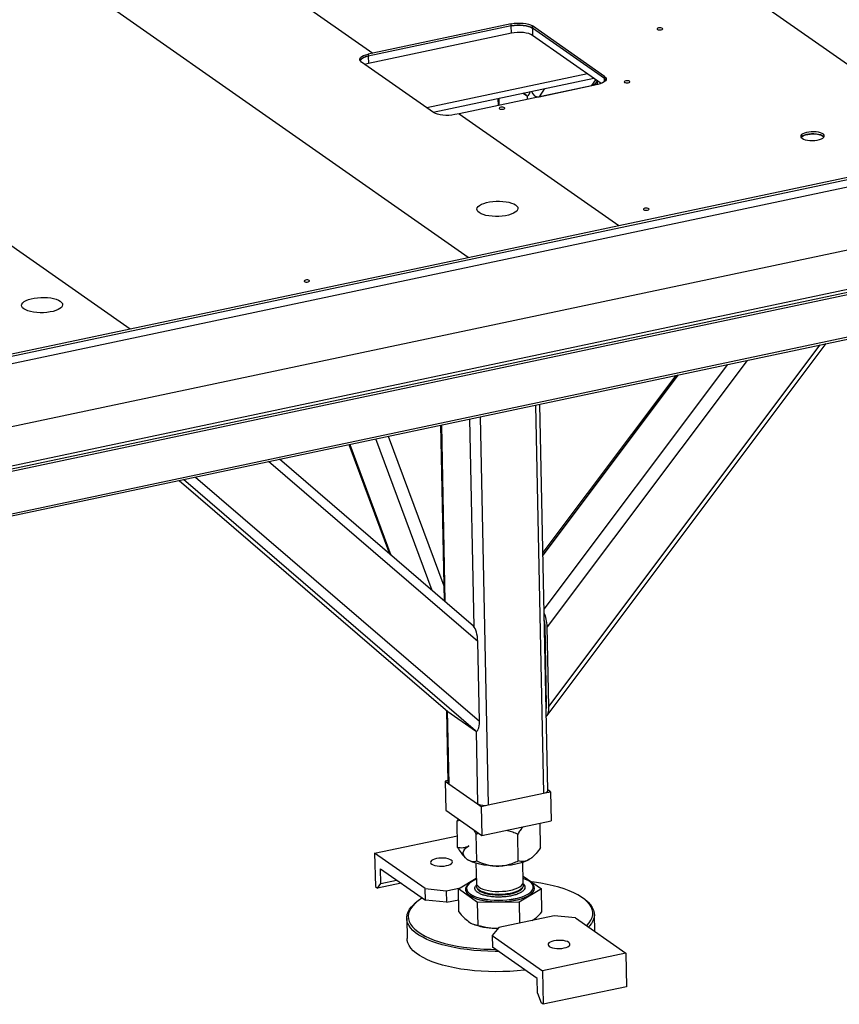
# Model space of a CAD drawing. Header units: millimetres. Extents: x 5 to 589, y 5 to 415.
# Tile 58 of 62: x 516 to 542, y 235 to 267. Entities that reach past the tile are written whole.
import ezdxf

# ---------------------------------------------------------------- set-up
doc = ezdxf.new("R2010")
doc.units = ezdxf.units.MM
doc.layers.add('TRAIT-FORT', color=4, linetype='Continuous', lineweight=25)

msp = doc.modelspace()

# ---------------------------------------------------------------- linework, layer by layer
at = {"layer": 'TRAIT-FORT', "color": 4, "linetype": 'Continuous', "lineweight": 25}
for p, q in [((546.02822, 262.75808), (520.68953, 280.51052)), ((529.95804, 259.36109), (504.61935, 277.11353)), ((493.82013, 274.83074), (519.15882, 257.07831)), ((520.11355, 270.65162), (526.90892, 265.89074)), ((531.33544, 266.82644), (526.90892, 265.89074)), ((531.33687, 266.75686), (531.33544, 266.82644)), ((531.33687, 266.75686), (526.76703, 265.79087)), ((531.34165, 266.52494), (526.77181, 265.55894)), ((531.34165, 266.52494), (531.33687, 266.75686)), ((534.31298, 265.14498), (532.00946, 266.75884)), ((532.00946, 266.75884), (532.0109, 266.68926)), ((534.31441, 265.0754), (532.0109, 266.68926)), ((532.0109, 266.68926), (532.01568, 266.45734)), ((534.20923, 264.92052), (532.01568, 266.45734)), ((526.90892, 265.89074), (526.76559, 265.86044)), ((528.85579, 263.99142), (526.55227, 265.60527)), ((526.76559, 265.86044), (526.76703, 265.79087)), ((526.76703, 265.79087), (526.77181, 265.55894)), ((506.07202, 254.24208), (557.09454, 265.02745)), ((513.61448, 255.83644), (557.09454, 265.02745)), ((533.77218, 265.22672), (528.64082, 264.14203)), ((528.83883, 264.0033), (533.97019, 265.08799)), ((533.90956, 264.85166), (534.03836, 265.04023)), ((534.07462, 264.9758), (534.09265, 265.0022)), ((534.08991, 264.88775), (534.0877, 264.99496)), ((534.31441, 265.0754), (534.31298, 265.14498)), ((534.31647, 264.97577), (534.31441, 265.0754)), ((506.0768, 254.01015), (557.09932, 264.79552)), ((534.09966, 264.88981), (529.67314, 263.95411)), ((532.22359, 264.49527), (533.90956, 264.85166)), ((532.40203, 264.75651), (532.22359, 264.49527)), ((533.95381, 264.86666), (533.95396, 264.85901)), ((530.90862, 264.44082), (530.91325, 264.21625)), ((530.93575, 264.44656), (530.94038, 264.22199)), ((531.71239, 264.61073), (531.81927, 264.53585)), ((531.81927, 264.53585), (531.72831, 264.61409)), ((531.84219, 264.52534), (531.8445, 264.4131)), ((532.1792, 264.49152), (532.17936, 264.48389)), ((529.67314, 263.95411), (529.52982, 263.92382)), ((529.67314, 263.95411), (534.77543, 260.37942)), ((534.77543, 260.37942), (546.02822, 262.75808)), ((556.12033, 262.56203), (507.22789, 252.22693)), ((557.50244, 261.59372), (508.61, 251.25861)), ((557.50435, 261.50095), (508.61191, 251.16584)), ((508.58652, 251.10028), (557.47896, 261.43539)), ((529.95804, 259.36109), (534.77543, 260.37942)), ((507.3501, 249.40647), (556.24253, 259.74157)), ((556.26792, 259.80713), (507.37548, 249.47203)), ((519.15882, 257.07831), (529.95804, 259.36109)), ((513.61305, 255.90602), (519.15882, 257.07831)), ((532.48256, 244.71758), (541.40535, 256.60522)), ((532.53621, 245.00784), (541.21017, 256.56396)), ((532.38577, 248.11913), (538.25563, 255.93942)), ((538.87501, 256.07035), (532.4837, 247.55535)), ((536.59096, 255.58753), (532.34834, 249.93518)), ((536.6681, 255.60384), (532.35007, 249.85103)), ((532.11479, 254.64134), (532.37042, 242.23948)), ((532.50519, 242.32532), (532.25074, 254.67008)), ((530.34019, 254.26622), (530.59581, 241.86435)), ((529.07408, 253.99858), (529.18978, 248.38537)), ((529.10121, 254.00432), (529.21752, 248.36151)), ((530.00533, 254.19543), (530.14202, 247.5638)), ((527.40064, 253.64484), (529.17986, 248.86673)), ((526.142, 253.37879), (527.44133, 249.88941)), ((526.17256, 253.38524), (527.48983, 249.84768)), ((528.80824, 248.71358), (527.00327, 253.56085)), ((530.26542, 247.08644), (523.58006, 252.83723)), ((530.12663, 247.57949), (523.92876, 252.91094)), ((520.72466, 252.23364), (529.30495, 244.85281)), ((520.72523, 252.23376), (529.31267, 244.84678)), ((530.18801, 244.23352), (520.8556, 252.26132)), ((521.2449, 252.34361), (530.31793, 244.53893)), ((532.4671, 245.05625), (532.41459, 247.60377)), ((532.53621, 245.00784), (532.4837, 247.55535)), ((530.31793, 244.53893), (530.26542, 247.08644)), ((532.42577, 247.06161), (532.40805, 247.03801)), ((532.43273, 246.72376), (532.41502, 246.70016)), ((529.26183, 244.8899), (529.30933, 242.5854)), ((529.28957, 244.86604), (529.33744, 242.54366)), ((529.31267, 244.84678), (530.18801, 244.23352)), ((532.46378, 244.98567), (532.45071, 244.96826)), ((530.21088, 244.22302), (530.2588, 241.89815)), ((529.30815, 242.64253), (529.22219, 242.62436)), ((529.22219, 242.62436), (529.24132, 241.69666)), ((529.22219, 242.62436), (529.33739, 242.54365)), ((529.33744, 242.54366), (530.2588, 241.89815)), ((532.37044, 242.23946), (532.59232, 242.28636)), ((532.59232, 242.28636), (532.50473, 242.34773)), ((532.59232, 242.28636), (532.61145, 241.35866)), ((530.59581, 241.86435), (532.37042, 242.23948)), ((529.24132, 241.69666), (530.39308, 240.88973)), ((530.25875, 241.89814), (530.37395, 241.81743)), ((530.37395, 241.81743), (530.59584, 241.86434)), ((530.37395, 241.81743), (530.39308, 240.88973)), ((529.64226, 241.41575), (529.60345, 241.36121)), ((529.60345, 241.36121), (529.69813, 241.37661)), ((529.62112, 240.50384), (529.60345, 241.36121)), ((530.39308, 240.88973), (532.61145, 241.35866)), ((532.27379, 240.50664), (532.25777, 241.2839)), ((526.9696, 240.32014), (529.61339, 240.87899)), ((530.21522, 240.9326), (530.29028, 240.96175)), ((530.23289, 240.07523), (530.21522, 240.9326)), ((531.55923, 240.07663), (531.54155, 240.934)), ((528.58207, 239.19044), (526.9696, 240.32014)), ((526.9696, 240.32014), (526.99159, 239.25328)), ((529.89975, 240.14772), (529.90154, 240.14626)), ((532.00727, 240.18967), (532.02208, 240.20278)), ((527.1711, 239.3561), (527.16153, 239.81995)), ((527.16153, 239.81995), (528.58972, 238.81936)), ((530.20771, 239.99979), (530.22081, 239.36457)), ((531.72049, 239.39548), (531.7074, 240.0307)), ((527.1711, 239.3561), (527.67237, 239.46206)), ((529.64842, 239.17916), (530.21757, 239.52167)), ((531.71645, 239.59158), (532.30109, 239.18197)), ((526.99159, 239.25328), (527.0607, 239.20486)), ((527.81261, 239.3638), (527.0607, 239.20486)), ((527.0607, 239.20486), (527.1711, 239.3561)), ((528.58207, 239.19044), (529.25609, 239.12284)), ((528.58972, 238.81936), (528.58207, 239.19044)), ((529.25609, 239.12284), (529.71658, 239.22018)), ((530.26019, 238.75055), (529.64842, 239.17916)), ((529.66357, 238.44416), (529.64842, 239.17916)), ((529.90672, 239.19568), (529.90682, 239.19104)), ((530.22262, 239.2767), (530.2232, 239.2486)), ((530.2232, 239.2486), (530.22355, 239.24189)), ((532.30109, 239.18197), (531.58653, 238.75196)), ((531.72288, 239.27951), (531.7223, 239.30761)), ((531.7227, 239.27085), (531.72288, 239.27951)), ((532.04136, 239.23503), (532.04127, 239.23967)), ((532.31624, 238.44696), (532.30109, 239.18197)), ((529.26374, 238.75176), (528.58972, 238.81936)), ((529.25609, 239.12284), (529.26374, 238.75176)), ((529.26374, 238.75176), (529.65553, 238.83457)), ((533.73017, 238.8098), (533.6836, 238.84775)), ((528.28194, 238.73642), (528.23696, 238.69657)), ((531.58653, 238.75196), (530.26019, 238.75055)), ((530.27534, 238.01555), (530.26019, 238.75055)), ((531.58653, 238.75196), (531.60028, 238.08479)), ((527.99347, 238.24206), (528.00685, 237.59267)), ((532.71236, 238.31987), (530.93766, 237.94472)), ((533.38638, 238.25227), (532.71236, 238.31987)), ((533.38638, 238.25227), (534.99884, 237.12256)), ((534.00344, 237.81995), (533.99219, 238.36571)), ((530.13345, 238.049), (530.17237, 238.03494)), ((530.93766, 237.94472), (530.72434, 237.68955)), ((530.72434, 237.68955), (532.3368, 236.55985)), ((530.72434, 237.68955), (530.73199, 237.31847)), ((532.16017, 236.31788), (530.73199, 237.31847)), ((534.99884, 237.12256), (532.3368, 236.55985)), ((534.99884, 237.12256), (535.02083, 236.0557)), ((532.16973, 235.85402), (532.16017, 236.31788)), ((532.3368, 236.55985), (532.35879, 235.49299)), ((535.02083, 236.0557), (532.35879, 235.49299)), ((532.16973, 235.85402), (532.28968, 235.54141)), ((532.35879, 235.49299), (532.28968, 235.54141))]:
    msp.add_line(p, q, dxfattribs=at)
at = {"layer": 'TRAIT-FORT', "color": 4, "linetype": 'Continuous', "lineweight": 25, "flags": 128}
for points in [[(531.33544, 266.82644), (531.42642, 266.84163), (531.52276, 266.85004), (531.62075, 266.85135), (531.71663, 266.84549), (531.80671, 266.83269), (531.88754, 266.81346), (531.956, 266.78852), (532.00946, 266.75884)], [(531.33687, 266.75686), (531.42785, 266.77206), (531.52419, 266.78047), (531.62218, 266.78177), (531.71806, 266.77591), (531.80815, 266.76312), (531.88897, 266.74388), (531.95743, 266.71894), (532.0109, 266.68926)], [(532.0109, 266.68926), (531.95743, 266.71894), (531.88897, 266.74388), (531.80815, 266.76312), (531.71806, 266.77591), (531.62218, 266.78177), (531.52419, 266.78047), (531.42785, 266.77206), (531.33687, 266.75686)], [(532.01568, 266.45734), (531.96221, 266.48702), (531.89375, 266.51196), (531.81293, 266.53119), (531.72285, 266.54398), (531.62697, 266.54984), (531.52897, 266.54854), (531.43263, 266.54013), (531.34165, 266.52494)], [(536.00578, 266.64774), (536.02772, 266.63791), (536.05849, 266.63214), (536.09338, 266.63132), (536.1271, 266.63557), (536.15451, 266.64424), (536.17143, 266.65602), (536.17529, 266.6691), (536.1655, 266.6815), (536.14355, 266.69134), (536.11279, 266.6971), (536.07789, 266.69792), (536.04418, 266.69367), (536.01677, 266.685), (535.99985, 266.67323), (535.99599, 266.66014), (536.00578, 266.64774)], [(526.55227, 265.60527), (526.51586, 265.63856), (526.49789, 265.67417), (526.49907, 265.71074), (526.51934, 265.74686), (526.55792, 265.78114), (526.61334, 265.81227), (526.68346, 265.83905), (526.76559, 265.86044)], [(526.76703, 265.79087), (526.6849, 265.76947), (526.61478, 265.74269), (526.55936, 265.71156), (526.52077, 265.67728), (526.50556, 265.65415)], [(526.77181, 265.55894), (526.68968, 265.53754), (526.66224, 265.52823)], [(534.31298, 265.14498), (534.34939, 265.11169), (534.36736, 265.07608), (534.36618, 265.03951), (534.34591, 265.00339), (534.30733, 264.96911), (534.25191, 264.93798), (534.18179, 264.91121), (534.09966, 264.88981)], [(534.31441, 265.0754), (534.35083, 265.04212), (534.36113, 265.02653)], [(534.36113, 265.02653), (534.35083, 265.04212), (534.31441, 265.0754)], [(534.9562, 264.95532), (534.97814, 264.94549), (535.00891, 264.93973), (535.0438, 264.93891), (535.07752, 264.94316), (535.10493, 264.95183), (535.12185, 264.9636), (535.12571, 264.97669), (535.11592, 264.98909), (535.09397, 264.99892), (535.06321, 265.00468), (535.02831, 265.0055), (534.99459, 265.00126), (534.96719, 264.99258), (534.95027, 264.98081), (534.94641, 264.96773), (534.9562, 264.95532)], [(529.52982, 263.92382), (529.43883, 263.90862), (529.34249, 263.90021), (529.2445, 263.89891), (529.14862, 263.90477), (529.05854, 263.91756), (528.97771, 263.93679), (528.90925, 263.96173), (528.85579, 263.99142)], [(530.96313, 264.11125), (530.98508, 264.10142), (531.01584, 264.09566), (531.05074, 264.09484), (531.08445, 264.09908), (531.11186, 264.10776), (531.12878, 264.11953), (531.13264, 264.13261), (531.12285, 264.14502), (531.10091, 264.15485), (531.07014, 264.16061), (531.03524, 264.16143), (531.00153, 264.15718), (530.97412, 264.14851), (530.9572, 264.13674), (530.95334, 264.12365), (530.96313, 264.11125)], [(540.62986, 263.16733), (540.67477, 263.14296), (540.73315, 263.12301), (540.80226, 263.10842), (540.87886, 263.09988), (540.95938, 263.09778), (541.04006, 263.10223), (541.11711, 263.113), (541.18693, 263.12961), (541.24627, 263.15126), (541.29234, 263.17696), (541.323, 263.2055), (541.3368, 263.23554), (541.33311, 263.26568), (541.3121, 263.29451), (541.27474, 263.32068), (541.22278, 263.34298), (541.15867, 263.36034), (541.08538, 263.37198), (541.00635, 263.37733), (540.92528, 263.37615), (540.84596, 263.36849), (540.77209, 263.35472), (540.70712, 263.33548), (540.65411, 263.31166), (540.61552, 263.28439), (540.59315, 263.25492), (540.58807, 263.22466), (540.6005, 263.195), (540.62986, 263.16733)], [(540.60021, 263.1954), (540.60366, 263.20027), (540.63431, 263.2288), (540.68039, 263.2545), (540.73972, 263.27616), (540.80955, 263.29276), (540.8866, 263.30354), (540.96727, 263.30798), (541.04779, 263.30588), (541.1244, 263.29734), (541.1935, 263.28275), (541.25188, 263.26281), (541.2968, 263.23843)], [(541.32645, 263.21037), (541.31353, 263.22493), (541.27617, 263.25111), (541.22422, 263.2734), (541.1601, 263.29077), (541.08681, 263.3024), (541.00779, 263.30775), (540.92672, 263.30657), (540.84739, 263.29892), (540.77352, 263.28515), (540.70856, 263.2659), (540.65554, 263.24208), (540.61695, 263.21481), (540.60021, 263.1954)], [(541.2968, 263.23843), (541.32616, 263.21077), (541.32645, 263.21037)], [(530.31335, 260.79121), (530.27161, 260.82768), (530.24686, 260.86651), (530.23978, 260.90664), (530.25056, 260.94697), (530.2789, 260.9864), (530.32404, 261.02386), (530.38474, 261.05832), (530.45935, 261.08885), (530.54583, 261.11461), (530.64183, 261.13491), (530.74471, 261.14917), (530.85169, 261.15703), (530.95983, 261.15825), (531.06619, 261.15282), (531.16787, 261.14087), (531.2621, 261.12274), (531.3463, 261.09892), (531.41818, 261.07005), (531.47577, 261.03693), (531.51751, 261.00045), (531.54226, 260.96162), (531.54934, 260.9215), (531.53856, 260.88117), (531.51022, 260.84173), (531.46508, 260.80427), (531.40437, 260.76981), (531.32977, 260.73928), (531.24329, 260.71352), (531.14729, 260.69323), (531.04441, 260.67896), (530.93743, 260.67111), (530.82929, 260.66988), (530.72293, 260.67531), (530.62125, 260.68726), (530.52702, 260.70539), (530.44282, 260.72922), (530.37094, 260.75809), (530.31335, 260.79121)], [(535.57016, 260.88354), (535.59211, 260.8737), (535.62287, 260.86794), (535.65777, 260.86712), (535.69149, 260.87137), (535.71889, 260.88004), (535.73581, 260.89181), (535.73968, 260.9049), (535.72989, 260.9173), (535.70794, 260.92713), (535.67718, 260.9329), (535.64228, 260.93372), (535.60856, 260.92947), (535.58116, 260.9208), (535.56424, 260.90902), (535.56038, 260.89594), (535.57016, 260.88354)], [(524.72233, 258.59047), (524.74428, 258.58064), (524.77504, 258.57488), (524.80994, 258.57405), (524.84366, 258.5783), (524.87106, 258.58698), (524.88798, 258.59875), (524.89184, 258.61183), (524.88205, 258.62423), (524.86011, 258.63407), (524.82934, 258.63983), (524.79445, 258.64065), (524.76073, 258.6364), (524.73332, 258.62773), (524.7164, 258.61596), (524.71254, 258.60287), (524.72233, 258.59047)], [(515.76082, 257.71503), (515.71908, 257.7515), (515.69433, 257.79033), (515.68725, 257.83046), (515.69803, 257.87079), (515.72637, 257.91022), (515.77151, 257.94768), (515.83221, 257.98214), (515.90682, 258.01267), (515.9933, 258.03843), (516.0893, 258.05873), (516.19218, 258.07299), (516.29916, 258.08085), (516.4073, 258.08207), (516.51366, 258.07664), (516.61534, 258.06469), (516.70957, 258.04656), (516.79377, 258.02274), (516.86565, 257.99387), (516.92324, 257.96075), (516.96498, 257.92427), (516.98973, 257.88544), (516.99681, 257.84532), (516.98603, 257.80499), (516.95769, 257.76555), (516.91255, 257.72809), (516.85184, 257.69363), (516.77724, 257.6631), (516.69076, 257.63734), (516.59476, 257.61705), (516.49188, 257.60278), (516.3849, 257.59493), (516.27676, 257.5937), (516.1704, 257.59913), (516.06872, 257.61108), (515.97449, 257.62921), (515.89029, 257.65304), (515.81841, 257.6819), (515.76082, 257.71503)], [(532.37042, 242.23948), (532.41148, 242.25017), (532.44655, 242.26356), (532.47425, 242.27913), (532.49355, 242.29627), (532.50368, 242.31433), (532.50519, 242.32532)], [(529.93041, 240.12449), (529.86998, 240.17478), (529.82805, 240.22791), (529.80533, 240.28296), (529.80222, 240.33898), (529.81875, 240.39503), (529.85466, 240.45014), (529.90932, 240.50336), (529.9818, 240.5538)], [(528.94561, 240.14962), (528.88055, 240.13218), (528.82683, 240.10994), (528.78715, 240.08404), (528.76351, 240.05575), (528.75708, 240.02651), (528.76819, 239.99778), (528.79629, 239.971), (528.83995, 239.9475), (528.897, 239.92848), (528.96458, 239.91488), (529.03929, 239.90739), (529.11738, 239.90638), (529.19495, 239.9119), (529.2681, 239.92368), (529.33317, 239.94112), (529.38689, 239.96335), (529.42656, 239.98925), (529.45021, 240.01754), (529.45664, 240.04678), (529.44552, 240.07551), (529.41743, 240.1023), (529.37376, 240.12579), (529.31671, 240.14481), (529.24914, 240.15841), (529.17443, 240.1659), (529.09633, 240.16691), (529.01876, 240.16139), (528.94561, 240.14962)], [(530.89946, 239.91088), (530.74997, 239.9144), (530.60392, 239.9252), (530.46381, 239.9431), (530.33203, 239.96779), (530.21083, 239.99886), (530.1023, 240.03577), (530.00829, 240.07788), (529.93041, 240.12449)], [(531.91991, 240.12659), (531.83085, 240.07981), (531.72673, 240.03749), (531.60933, 240.00034), (531.48067, 239.96901), (531.34294, 239.94403), (531.1985, 239.92583), (531.04983, 239.91472), (530.89946, 239.91088)], [(532.00727, 240.18967), (531.99239, 240.17703), (531.91991, 240.12659)], [(530.21832, 239.48537), (530.21676, 239.48476), (530.12679, 239.44475), (530.05074, 239.401), (529.98984, 239.35425), (529.94511, 239.30525), (529.91726, 239.25482), (529.90678, 239.20377), (529.91381, 239.15296), (529.93825, 239.10321), (529.9797, 239.05533), (530.03748, 239.01012), (530.11063, 238.96832), (530.19796, 238.93062), (530.29803, 238.89763), (530.4092, 238.86989), (530.52965, 238.84786), (530.65739, 238.83191), (530.79033, 238.82229), (530.92628, 238.81916)], [(530.92628, 238.81916), (531.06302, 238.82258), (531.1983, 238.83248), (531.3299, 238.84871), (531.45565, 238.871), (531.57349, 238.89897), (531.68149, 238.93219), (531.77787, 238.97009), (531.86105, 239.01205), (531.92966, 239.05739), (531.98259, 239.10537), (532.01895, 239.15518), (532.03816, 239.20603), (532.03989, 239.25706), (532.02412, 239.30745), (531.9911, 239.35636), (531.94139, 239.403), (531.87579, 239.44659), (531.79538, 239.48643), (531.718, 239.51628)], [(529.96198, 239.32488), (529.9331, 239.29656), (529.89554, 239.2451), (529.87571, 239.19259), (529.87392, 239.13989), (529.89021, 239.08785), (529.9243, 239.03733), (529.97565, 238.98916), (530.0434, 238.94414), (530.12644, 238.903), (530.22341, 238.86642), (530.33272, 238.83499), (530.45257, 238.80924), (530.581, 238.78959), (530.71589, 238.77635), (530.85503, 238.76976), (530.99614, 238.76991), (531.1369, 238.7768), (531.27499, 238.79032), (531.40816, 238.81025), (531.5342, 238.83626), (531.65107, 238.86793), (531.75682, 238.90472), (531.84974, 238.94605), (531.92829, 238.99123), (531.99118, 239.03951), (532.03738, 239.09012), (532.06614, 239.1422), (532.07697, 239.19492), (532.0697, 239.2474), (532.04446, 239.29879), (532.00165, 239.34823), (531.98073, 239.36649)], [(529.90682, 239.19104), (529.9139, 239.14832), (529.93835, 239.09857), (529.9798, 239.05069), (530.03757, 239.00549), (530.11072, 238.96369), (530.19805, 238.92598), (530.29813, 238.89299), (530.4093, 238.86525), (530.52974, 238.84322), (530.65748, 238.82727), (530.79042, 238.81765), (530.92638, 238.81452)], [(530.22081, 239.36457), (530.22886, 239.32594), (530.2543, 239.28464), (530.29653, 239.24557), (530.35456, 239.20966), (530.42704, 239.17774), (530.51225, 239.15056), (530.60821, 239.12876), (530.71267, 239.11285), (530.82317, 239.1032), (530.93713, 239.10004)], [(530.22355, 239.24189), (530.23125, 239.20997), (530.25669, 239.16867), (530.29892, 239.12961), (530.35695, 239.09369), (530.42943, 239.06177), (530.51464, 239.03459), (530.6106, 239.01279), (530.71506, 238.99688), (530.82556, 238.98723), (530.93952, 238.98407)], [(530.25399, 239.19932), (530.26512, 239.18675), (530.31141, 239.14839), (530.3732, 239.1134), (530.44903, 239.0826), (530.53713, 239.05671), (530.63543, 239.03634), (530.74164, 239.02196), (530.85325, 239.01392), (530.96766, 239.0124), (531.08218, 239.01744), (531.19413, 239.02891), (531.30088, 239.04656), (531.39993, 239.06996), (531.48897, 239.09857), (531.5659, 239.13172), (531.62892, 239.16863), (531.67655, 239.20843), (531.69404, 239.22887)], [(530.92638, 238.81452), (531.06312, 238.81794), (531.1984, 238.82784), (531.32999, 238.84407), (531.45574, 238.86636), (531.57358, 238.89434), (531.68158, 238.92755), (531.77796, 238.96545), (531.86114, 239.00741), (531.92976, 239.05275), (531.98268, 239.10073), (532.01905, 239.15055), (532.03825, 239.20139), (532.04136, 239.23503)], [(530.93713, 239.10004), (531.05187, 239.10344), (531.16471, 239.11332), (531.27301, 239.12946), (531.37421, 239.15147), (531.46596, 239.17884), (531.54609, 239.21092), (531.61274, 239.24696), (531.66434, 239.28613), (531.69968, 239.32749), (531.71793, 239.37009), (531.72049, 239.39548)], [(530.93952, 238.98407), (531.05426, 238.98748), (531.1671, 238.99736), (531.2754, 239.0135), (531.3766, 239.03551), (531.46835, 239.06287), (531.54848, 239.09495), (531.61513, 239.131), (531.66673, 239.17016), (531.70207, 239.21153), (531.72032, 239.25413), (531.7227, 239.27085)], [(533.74294, 238.00246), (533.75743, 238.01699), (533.82856, 238.09933), (533.88263, 238.18318), (533.91931, 238.26804), (533.93839, 238.35339), (533.93974, 238.43872), (533.92337, 238.52352), (533.88937, 238.60727), (533.83794, 238.68949), (533.76939, 238.76966), (533.68414, 238.84731), (533.5827, 238.92197), (533.46568, 238.99319), (533.33378, 239.06054), (533.1878, 239.12363), (533.0286, 239.18206), (532.85716, 239.23549), (532.67451, 239.2836), (532.48173, 239.32609), (532.27999, 239.36271), (532.0705, 239.39325), (531.98454, 239.40375)], [(528.49058, 238.88881), (528.47573, 238.87958), (528.36404, 238.80315), (528.26815, 238.724), (528.18865, 238.6426), (528.126, 238.55944), (528.08059, 238.47503), (528.05269, 238.38986), (528.04246, 238.30445), (528.04998, 238.21933), (528.07518, 238.13498), (528.11793, 238.05194), (528.17796, 237.97068), (528.25492, 237.89171), (528.34833, 237.8155), (528.45765, 237.74251), (528.5822, 237.67317), (528.72125, 237.6079), (528.87395, 237.54709), (529.03939, 237.49112), (529.21658, 237.44031), (529.40444, 237.39498), (529.60184, 237.35539), (529.80761, 237.32178), (530.0205, 237.29436), (530.23923, 237.2733), (530.46249, 237.2587), (530.68893, 237.25068), (530.83112, 237.24902)], [(530.92353, 237.18427), (530.8205, 237.18399), (530.59177, 237.18813), (530.36541, 237.19882), (530.14272, 237.21599), (529.92503, 237.23954), (529.7136, 237.26934), (529.50967, 237.30522), (529.31445, 237.34695), (529.12908, 237.3943), (528.95465, 237.44698), (528.79218, 237.5047), (528.64262, 237.5671), (528.50685, 237.63383), (528.38568, 237.70449), (528.2798, 237.77867), (528.18984, 237.85593), (528.11634, 237.93582), (528.05971, 238.01787), (528.0203, 238.1016), (527.99833, 238.18651), (527.99393, 238.27212), (528.00713, 238.35791), (528.03785, 238.44338), (528.08592, 238.52803), (528.15104, 238.61137), (528.23284, 238.69291), (528.23696, 238.69657)], [(533.73017, 238.8098), (533.79581, 238.75184), (533.86932, 238.67195), (533.92595, 238.5899), (533.96536, 238.50617), (533.98733, 238.42126), (533.99173, 238.33565), (533.97853, 238.24986), (533.9478, 238.16439), (533.89974, 238.07974), (533.83462, 237.9964), (533.80168, 237.96131)], [(531.77611, 236.58695), (531.74541, 236.58343), (531.52072, 236.56152), (531.29301, 236.54603), (531.06361, 236.53703), (530.83388, 236.5346), (530.60516, 236.53874), (530.37879, 236.54942), (530.15611, 236.5666), (529.93841, 236.59015), (529.72698, 236.61995), (529.52306, 236.65582), (529.32784, 236.69756), (529.14247, 236.74491), (528.96803, 236.79759), (528.80556, 236.85531), (528.65601, 236.91771), (528.52024, 236.98444), (528.39906, 237.0551), (528.29319, 237.12928), (528.20323, 237.20654), (528.12972, 237.28643), (528.0731, 237.36848), (528.03368, 237.45221), (528.01171, 237.53712), (528.00685, 237.59267)], [(533.02284, 237.29309), (533.0879, 237.31053), (533.14162, 237.33276), (533.1813, 237.35867), (533.20494, 237.38695), (533.21137, 237.41619), (533.20026, 237.44492), (533.17216, 237.47171), (533.1285, 237.4952), (533.07144, 237.51422), (533.00387, 237.52782), (532.92916, 237.53531), (532.85107, 237.53632), (532.7735, 237.5308), (532.70035, 237.51903), (532.63528, 237.50159), (532.58156, 237.47936), (532.54189, 237.45345), (532.51824, 237.42517), (532.51181, 237.39592), (532.52293, 237.36719), (532.55102, 237.34041), (532.59469, 237.31692), (532.65174, 237.29789), (532.71931, 237.28429), (532.79402, 237.2768), (532.87212, 237.27579), (532.94969, 237.28131), (533.02284, 237.29309)]]:
    msp.add_lwpolyline(points, dxfattribs=at)
at = {"layer": 'TRAIT-FORT', "color": 4, "linetype": 'Continuous', "lineweight": 25}
for centre, radius, start, end in [((526.80038, 265.4087), 0.38362, 94.986965, 140.221558), ((529.36205, 242.59057), 0.05297, 185.599829, 242.31561), ((530.47431, 242.34996), 0.50057, 244.498486, 284.047103), ((530.8878, 240.22056), 2.29974, 251.87489, 270.748492)]:
    msp.add_arc(centre, radius, start, end, dxfattribs=at)
for centre, major_axis, ratio, start_param, end_param in [((533.90126, 265.2539), (0.0494, 0.4049), 0.64636487, 3.35927941, 4.03689152), ((531.81098, 264.93809), (-0.04494, 0.41349), 0.31673036, 2.87094542, 3.934152), ((532.2153, 264.89751), (0.0494, 0.4049), 0.64636487, 2.25159494, 3.35927941), ((532.34549, 247.65218), (-0.04494, 0.41349), 0.31673036, 4.44174174, 5.63742151), ((532.34549, 247.65218), (-0.02247, 0.20674), 0.31673036, 4.44174174, 5.19016611), ((530.12721, 247.18327), (-0.04494, 0.41349), 0.31673036, 4.44174174, 5.95676618), ((529.30438, 245.24902), (-0.04494, 0.41349), 0.31673036, 2.81517352, 2.87094542), ((532.398, 245.10467), (-0.02247, 0.20674), 0.31673036, 3.69331737, 4.44174174), ((532.398, 245.10467), (-0.04494, 0.41349), 0.31673036, 3.24606197, 4.44174174), ((530.17971, 244.63576), (-0.04494, 0.41349), 0.31673036, 2.87094542, 4.44174174)]:
    msp.add_ellipse(centre, major_axis=major_axis, ratio=ratio, start_param=start_param, end_param=end_param, dxfattribs=at)
for points, knots in [([(530.11406, 241.08521), (530.12492, 241.0711), (530.15975, 241.02583), (530.1926, 240.97062), (530.21522, 240.9326)], [0, 0, 0, 0, 0.31156023, 1, 1, 1, 1]), ([(531.18927, 241.05803), (531.19976, 241.056), (531.26621, 241.04315), (531.38458, 241.00137), (531.48907, 240.95653), (531.54155, 240.934)], [0, 0, 0, 0, 0.08530201, 0.54055613, 1, 1, 1, 1]), ([(531.7274, 241.17178), (531.72182, 241.16636), (531.68642, 241.13197), (531.62398, 241.05198), (531.56911, 240.97345), (531.54155, 240.934)], [0, 0, 0, 0, 0.085302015, 0.54055613, 1, 1, 1, 1]), ([(529.9818, 240.5538), (529.95069, 240.53746), (529.8878, 240.50443), (529.79566, 240.48622), (529.70622, 240.48556), (529.64957, 240.49773), (529.62112, 240.50384)], [0, 0, 0, 0, 0.24957791, 0.50436411, 0.75104693, 1, 1, 1, 1]), ([(529.62112, 240.50384), (529.65766, 240.44541), (529.72478, 240.33807), (529.82918, 240.20698), (529.89637, 240.15223), (529.93041, 240.12449)], [0, 0, 0, 0, 0.370774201, 0.681181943, 1, 1, 1, 1]), ([(532.27379, 240.50664), (532.22565, 240.43838), (532.15273, 240.335), (532.04757, 240.22362), (531.97782, 240.16364), (531.93487, 240.13616), (531.91991, 240.12659)], [0, 0, 0, 0, 0.43204542, 0.65434926, 0.87965336, 1, 1, 1, 1]), ([(529.93041, 240.12449), (529.93577, 240.12083), (529.9786, 240.09164), (530.05961, 240.05814), (530.15471, 240.05462), (530.21099, 240.06946), (530.23289, 240.07523)], [0, 0, 0, 0, 0.05039955, 0.40261353, 0.76758847, 1, 1, 1, 1]), ([(530.89946, 239.91088), (530.95708, 239.9133), (531.07352, 239.91818), (531.24238, 239.95514), (531.40531, 240.00783), (531.50777, 240.05363), (531.55923, 240.07663)], [0, 0, 0, 0, 0.24957791, 0.50436411, 0.75104693, 1, 1, 1, 1]), ([(531.91991, 240.12659), (531.88879, 240.11025), (531.82591, 240.07722), (531.73377, 240.05901), (531.64432, 240.05836), (531.58768, 240.07052), (531.55923, 240.07663)], [0, 0, 0, 0, 0.24957791, 0.50436411, 0.75104693, 1, 1, 1, 1]), ([(530.23289, 240.07523), (530.32453, 240.03652), (530.46333, 239.97789), (530.66134, 239.93059), (530.79184, 239.91294), (530.87167, 239.91142), (530.89946, 239.91088)], [0, 0, 0, 0, 0.43204542, 0.65434926, 0.87965336, 1, 1, 1, 1]), ([(530.93824, 238.91902), (530.88962, 238.91994), (530.78947, 238.92183), (530.64253, 238.93829), (530.50263, 238.96569), (530.3795, 239.0044), (530.28139, 239.05204), (530.21368, 239.10548), (530.17731, 239.16112), (530.17107, 239.21675), (530.18668, 239.2669), (530.21646, 239.29703), (530.22908, 239.3098)], [0, 0, 0, 0, 0.09691693, 0.19963914, 0.30663193, 0.41589525, 0.52515857, 0.63215135, 0.73487357, 0.8317905, 0.92870742, 1, 1, 1, 1]), ([(531.77305, 239.21852), (531.76828, 239.2003), (531.75844, 239.16277), (531.70732, 239.10707), (531.6272, 239.05346), (531.51755, 239.0056), (531.38514, 238.96662), (531.23863, 238.93892), (531.08772, 238.92214), (530.98709, 238.92004), (530.93824, 238.91902)], [0, 0, 0, 0, 0.11651603, 0.24001133, 0.36864081, 0.5, 0.63135919, 0.75998867, 0.88348397, 1, 1, 1, 1]), ([(531.70552, 239.34778), (531.71413, 239.34139), (531.7455, 239.31809), (531.77081, 239.27406), (531.77232, 239.23667), (531.77305, 239.21852)], [0, 0, 0, 0, 0.162828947, 0.593586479, 1, 1, 1, 1]), ([(529.66357, 238.44416), (529.7138, 238.38272), (529.81517, 238.25872), (529.91903, 238.1762), (529.97142, 238.13456)], [0, 0, 0, 0, 0.49545796, 1, 1, 1, 1]), ([(532.0066, 238.17068), (532.051, 238.20141), (532.15643, 238.2744), (532.25765, 238.38369), (532.31624, 238.44696)], [0, 0, 0, 0, 0.42111208, 1, 1, 1, 1]), ([(529.97142, 238.13456), (530.02258, 238.10346), (530.12603, 238.04055), (530.22521, 238.02394), (530.27534, 238.01555)], [0, 0, 0, 0, 0.49451073, 1, 1, 1, 1]), ([(530.27534, 238.01555), (530.38358, 237.98891), (530.59509, 237.93685), (530.81283, 237.92727), (530.91915, 237.92258)], [0, 0, 0, 0, 0.511707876, 1, 1, 1, 1])]:
    msp.add_open_spline(points, degree=3, knots=knots, dxfattribs=at)

doc.saveas('drawing.dxf')
